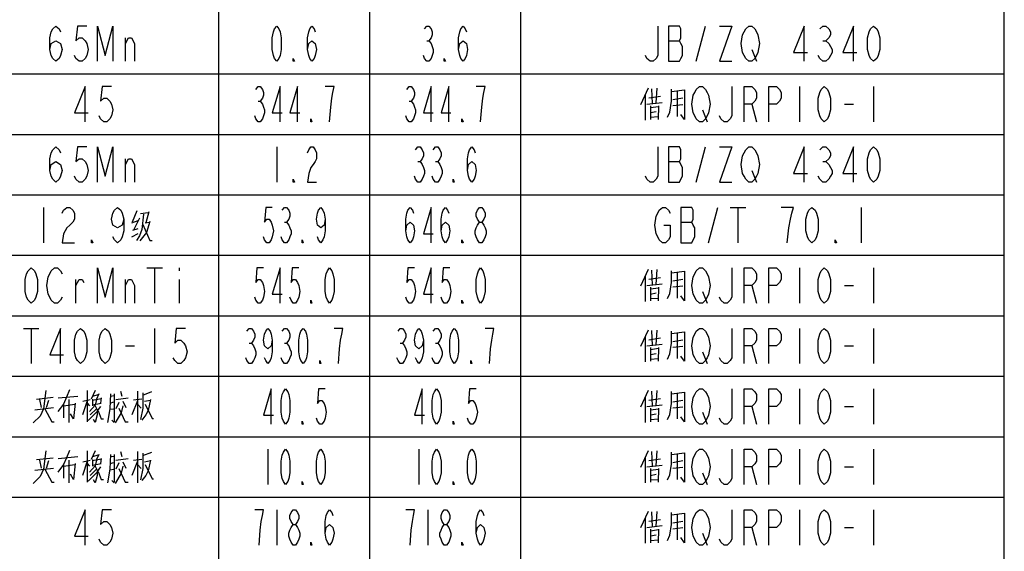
# Model space of a CAD drawing. Header units: millimetres. Extents: x 0 to 5902, y 0 to 4136.
# Tile 24 of 59: x 5405 to 5894, y 1353 to 1617. Entities that reach past the tile are written whole.
import ezdxf

# ---------------------------------------------------------------- set-up
doc = ezdxf.new("R2010")
doc.units = ezdxf.units.MM
doc.header["$LTSCALE"] = 81.675
doc.layers.get('0').update_dxf_attribs({"linetype": 'CONTINUOUS'})
doc.layers.add('010008340000_DXF_TABLE', color=7, linetype='CONTINUOUS')

# ---------------------------------------------------------------- blocks, each defined once
blk = doc.blocks.new('TABLE_BL0', base_point=(5418.04, 2054.83))
at = {"layer": '010008340000_DXF_TABLE', "color": 2, "linetype": 'Continuous'}
for p, q in [((5504.17, 330.25), (5504.17, 3780.25)), ((5579.17, 360.25), (5579.17, 3780.25)), ((5654.17, 330.25), (5654.17, 3780.25)), ((5894.17, 330.25), (5894.17, 3780.25)), ((4934.17, 1590.25), (5894.17, 1590.25)), ((4934.17, 1560.25), (5894.17, 1560.25)), ((4934.17, 1530.25), (5894.17, 1530.25)), ((4934.17, 1500.25), (5894.17, 1500.25)), ((4934.17, 1470.25), (5894.17, 1470.25)), ((4934.17, 1440.25), (5894.17, 1440.25)), ((4934.17, 1410.25), (5894.17, 1410.25)), ((4934.17, 1380.25), (5894.17, 1380.25))]:
    blk.add_line(p, q, dxfattribs=at)
at = {"layer": '010008340000_DXF_TABLE', "color": 5, "linetype": 'Continuous'}
for p, q in [((5741.25, 1596.5), (5745.84, 1614)), ((5457.75, 1596.5), (5457.75, 1608.17)), ((5607.37, 1606.71), (5608.47, 1606.71)), ((5727.47, 1606.71), (5732.83, 1606.71)), ((5804.03, 1606.71), (5805.56, 1606.71)), ((5768.81, 1602.34), (5771.11, 1596.5)), ((5792.54, 1584), (5792.54, 1566.5)), ((5829.29, 1584), (5829.29, 1566.5)), ((5717.29, 1583.16), (5713.5, 1574.97)), ((5715.84, 1579.77), (5715.84, 1567.35)), ((5717.59, 1578.36), (5723.42, 1579.21)), ((5719.04, 1582.88), (5719.34, 1575.54)), ((5721.67, 1583.16), (5721.09, 1575.82)), ((5728.96, 1581.46), (5735.38, 1582.31)), ((5731.88, 1569.04), (5731.88, 1581.46)), ((5523.62, 1576.71), (5524.72, 1576.71)), ((5598.62, 1576.71), (5599.72, 1576.71)), ((5716.71, 1575.25), (5724.29, 1576.1)), ((5718.46, 1574.41), (5718.46, 1567.63)), ((5722.54, 1574.41), (5722.25, 1567.63)), ((5729.54, 1577.51), (5734.5, 1578.36)), ((5734.5, 1574.97), (5729.54, 1574.41)), ((5768.81, 1575.25), (5771.11, 1566.5)), ((5814.75, 1575.25), (5819.34, 1575.25)), ((5718.46, 1573.56), (5722.54, 1574.13)), ((5718.46, 1571.02), (5721.38, 1571.58)), ((5744.31, 1572.34), (5746.61, 1566.5)), ((5718.46, 1568.76), (5722.25, 1569.04)), ((5532.92, 1554), (5532.92, 1536.5)), ((5741.25, 1536.5), (5745.84, 1554)), ((5457.75, 1536.5), (5457.75, 1548.17)), ((5603, 1546.71), (5604.09, 1546.71)), ((5611.75, 1546.71), (5612.84, 1546.71)), ((5727.47, 1546.71), (5732.83, 1546.71)), ((5804.03, 1546.71), (5805.56, 1546.71)), ((5768.81, 1542.34), (5771.11, 1536.5)), ((5417.17, 1524), (5417.17, 1506.5)), ((5463.54, 1522.31), (5461.21, 1516.67)), ((5465.29, 1520.9), (5469.09, 1521.46)), ((5469.38, 1521.75), (5467.92, 1516.38)), ((5747.37, 1506.5), (5751.97, 1524)), ((5758.09, 1524), (5765.75, 1524)), ((5761.92, 1524), (5761.92, 1506.5)), ((5823.17, 1524), (5823.17, 1506.5)), ((5460.92, 1516.38), (5464.13, 1517.51)), ((5464.71, 1518.64), (5461.79, 1512.71)), ((5467.63, 1516.38), (5469.67, 1516.67)), ((5536.75, 1516.71), (5537.84, 1516.71)), ((5733.59, 1516.71), (5738.95, 1516.71)), ((5460.92, 1509.33), (5464.13, 1511.02)), ((5461.5, 1512.71), (5464.13, 1513.56)), ((5468.47, 1494), (5476.12, 1494)), ((5472.29, 1494), (5472.29, 1476.5)), ((5484.54, 1494), (5484.54, 1492.55)), ((5717.29, 1493.16), (5713.5, 1484.97)), ((5719.04, 1492.88), (5719.34, 1485.54)), ((5721.67, 1493.16), (5721.09, 1485.82)), ((5728.96, 1491.46), (5735.38, 1492.31)), ((5731.88, 1479.04), (5731.88, 1491.46)), ((5792.54, 1494), (5792.54, 1476.5)), ((5829.29, 1494), (5829.29, 1476.5)), ((5433.25, 1476.5), (5433.25, 1488.17)), ((5457.75, 1476.5), (5457.75, 1488.17)), ((5484.54, 1488.17), (5484.54, 1476.5)), ((5715.84, 1489.77), (5715.84, 1477.35)), ((5717.59, 1488.36), (5723.42, 1489.21)), ((5729.54, 1487.51), (5734.5, 1488.36)), ((5716.71, 1485.25), (5724.29, 1486.1)), ((5718.46, 1484.41), (5718.46, 1477.63)), ((5718.46, 1483.56), (5722.54, 1484.13)), ((5718.46, 1481.02), (5721.38, 1481.58)), ((5722.54, 1484.41), (5722.25, 1477.63)), ((5734.5, 1484.97), (5729.54, 1484.41)), ((5744.31, 1482.34), (5746.61, 1476.5)), ((5768.81, 1485.25), (5771.11, 1476.5)), ((5814.75, 1485.25), (5819.34, 1485.25)), ((5718.46, 1478.76), (5722.25, 1479.04)), ((5407.22, 1464), (5414.87, 1464)), ((5411.04, 1464), (5411.04, 1446.5)), ((5472.29, 1464), (5472.29, 1446.5)), ((5717.29, 1463.16), (5713.5, 1454.97)), ((5719.04, 1462.88), (5719.34, 1455.54)), ((5721.67, 1463.16), (5721.09, 1455.82)), ((5728.96, 1461.46), (5735.38, 1462.31)), ((5792.54, 1464), (5792.54, 1446.5)), ((5829.29, 1464), (5829.29, 1446.5)), ((5715.84, 1459.77), (5715.84, 1447.35)), ((5717.59, 1458.36), (5723.42, 1459.21)), ((5729.54, 1457.51), (5734.5, 1458.36)), ((5731.88, 1449.04), (5731.88, 1461.46)), ((5457.75, 1455.25), (5462.34, 1455.25)), ((5519.25, 1456.71), (5520.34, 1456.71)), ((5536.75, 1456.71), (5537.84, 1456.71)), ((5594.25, 1456.71), (5595.34, 1456.71)), ((5611.75, 1456.71), (5612.84, 1456.71)), ((5716.71, 1455.25), (5724.29, 1456.1)), ((5718.46, 1454.41), (5718.46, 1447.63)), ((5718.46, 1453.56), (5722.54, 1454.13)), ((5722.54, 1454.41), (5722.25, 1447.63)), ((5734.5, 1454.97), (5729.54, 1454.41)), ((5744.31, 1452.34), (5746.61, 1446.5)), ((5768.81, 1455.25), (5771.11, 1446.5)), ((5814.75, 1455.25), (5819.34, 1455.25)), ((5718.46, 1451.02), (5721.38, 1451.59)), ((5718.46, 1448.76), (5722.25, 1449.04)), ((5438.75, 1433.16), (5438.75, 1417.63)), ((5442.84, 1433.16), (5440.79, 1428.92)), ((5455.38, 1432.88), (5455.96, 1430.33)), ((5463.84, 1432.88), (5463.84, 1417.35)), ((5466.46, 1430.9), (5470.84, 1432.59)), ((5717.29, 1433.16), (5713.5, 1424.97)), ((5719.04, 1432.88), (5719.34, 1425.54)), ((5721.67, 1433.16), (5721.09, 1425.82)), ((5792.54, 1434), (5792.54, 1416.5)), ((5829.29, 1434), (5829.29, 1416.5)), ((5413.67, 1428.92), (5421.84, 1429.77)), ((5415.13, 1428.64), (5416, 1424.69)), ((5418.63, 1424.69), (5419.79, 1428.36)), ((5424.46, 1429.49), (5434.09, 1430.33)), ((5429.71, 1428.64), (5429.71, 1417.35)), ((5438.75, 1428.08), (5436.42, 1421.02)), ((5436.71, 1427.79), (5440.21, 1428.64)), ((5441.38, 1428.36), (5445.75, 1429.21)), ((5441.38, 1428.92), (5441.38, 1425.54)), ((5441.67, 1430.33), (5444.29, 1431.18)), ((5444.59, 1431.46), (5443.42, 1428.92)), ((5445.75, 1429.49), (5445.46, 1426.95)), ((5450.42, 1431.46), (5450.13, 1424.13)), ((5450.42, 1430.33), (5452.17, 1430.62)), ((5450.42, 1426.95), (5451.88, 1427.51)), ((5452.17, 1431.46), (5452.17, 1417.63)), ((5453.04, 1428.64), (5459.17, 1429.49)), ((5456.54, 1427.79), (5458, 1424.69)), ((5463.84, 1428.08), (5460.92, 1421.02)), ((5465.88, 1428.92), (5461.79, 1428.36)), ((5467.34, 1427.79), (5470.25, 1428.36)), ((5715.84, 1429.77), (5715.84, 1417.35)), ((5717.59, 1428.36), (5723.42, 1429.21)), ((5728.96, 1431.46), (5735.38, 1432.31)), ((5729.54, 1427.51), (5734.5, 1428.36)), ((5731.88, 1419.04), (5731.88, 1431.46)), ((5412.79, 1423.56), (5422.13, 1424.69)), ((5427.09, 1426.67), (5427.09, 1419.61)), ((5427.09, 1425.54), (5432.63, 1426.38)), ((5438.75, 1426.95), (5439.92, 1425.54)), ((5443.71, 1422.71), (5439.34, 1418.2)), ((5443.42, 1424.13), (5440.21, 1421.02)), ((5441.38, 1426.1), (5445.75, 1426.95)), ((5445.46, 1425.25), (5443.71, 1423)), ((5450.13, 1424.13), (5448.96, 1417.35)), ((5450.13, 1423.84), (5451.88, 1424.13)), ((5454.5, 1427.23), (5453.04, 1424.13)), ((5463.84, 1426.38), (5465.59, 1424.41)), ((5716.71, 1425.25), (5724.29, 1426.1)), ((5718.46, 1424.41), (5718.46, 1417.63)), ((5718.46, 1423.56), (5722.54, 1424.13)), ((5722.54, 1424.41), (5722.25, 1417.63)), ((5734.5, 1424.97), (5729.54, 1424.41)), ((5768.81, 1425.25), (5771.11, 1416.5)), ((5814.75, 1425.25), (5819.34, 1425.25)), ((5442.84, 1417.35), (5441.96, 1418.76)), ((5452.17, 1417.35), (5451, 1418.48)), ((5718.46, 1421.02), (5721.38, 1421.59)), ((5718.46, 1418.76), (5722.25, 1419.04)), ((5744.31, 1422.34), (5746.61, 1416.5)), ((5438.75, 1403.16), (5438.75, 1387.63)), ((5442.84, 1403.16), (5440.79, 1398.92)), ((5528.54, 1404), (5528.54, 1386.5)), ((5603.54, 1404), (5603.54, 1386.5)), ((5717.29, 1403.16), (5713.5, 1394.97)), ((5721.67, 1403.16), (5721.09, 1395.82)), ((5792.54, 1404), (5792.54, 1386.5)), ((5829.29, 1404), (5829.29, 1386.5)), ((5413.67, 1398.92), (5421.84, 1399.77)), ((5415.13, 1398.64), (5416, 1394.69)), ((5418.63, 1394.69), (5419.79, 1398.36)), ((5424.46, 1399.49), (5434.09, 1400.33)), ((5429.71, 1398.64), (5429.71, 1387.35)), ((5436.71, 1397.79), (5440.21, 1398.64)), ((5441.38, 1398.36), (5445.75, 1399.21)), ((5441.38, 1398.92), (5441.38, 1395.54)), ((5441.67, 1400.33), (5444.29, 1401.18)), ((5444.59, 1401.46), (5443.42, 1398.92)), ((5445.75, 1399.49), (5445.46, 1396.95)), ((5450.42, 1401.46), (5450.13, 1394.13)), ((5450.42, 1400.33), (5452.17, 1400.62)), ((5452.17, 1401.46), (5452.17, 1387.63)), ((5453.04, 1398.64), (5459.17, 1399.49)), ((5455.38, 1402.88), (5455.96, 1400.33)), ((5465.88, 1398.92), (5461.79, 1398.36)), ((5463.84, 1402.88), (5463.84, 1387.35)), ((5466.46, 1400.9), (5470.84, 1402.59)), ((5467.34, 1397.79), (5470.25, 1398.36)), ((5715.84, 1399.77), (5715.84, 1387.35)), ((5717.59, 1398.36), (5723.42, 1399.21)), ((5719.04, 1402.88), (5719.34, 1395.54)), ((5728.96, 1401.46), (5735.38, 1402.31)), ((5729.54, 1397.51), (5734.5, 1398.36)), ((5731.88, 1389.04), (5731.88, 1401.46)), ((5412.79, 1393.56), (5422.13, 1394.69)), ((5427.09, 1396.67), (5427.09, 1389.61)), ((5427.09, 1395.54), (5432.63, 1396.38)), ((5438.75, 1398.08), (5436.42, 1391.02)), ((5438.75, 1396.95), (5439.92, 1395.54)), ((5443.42, 1394.13), (5440.21, 1391.02)), ((5441.38, 1396.1), (5445.75, 1396.95)), ((5445.46, 1395.25), (5443.71, 1393)), ((5450.13, 1394.13), (5448.96, 1387.35)), ((5450.13, 1393.84), (5451.88, 1394.13)), ((5450.42, 1396.95), (5451.88, 1397.51)), ((5454.5, 1397.23), (5453.04, 1394.13)), ((5456.54, 1397.79), (5458, 1394.69)), ((5463.84, 1398.08), (5460.92, 1391.02)), ((5463.84, 1396.38), (5465.59, 1394.41)), ((5716.71, 1395.25), (5724.29, 1396.1)), ((5718.46, 1394.41), (5718.46, 1387.63)), ((5718.46, 1393.56), (5722.54, 1394.13)), ((5722.54, 1394.41), (5722.25, 1387.63)), ((5734.5, 1394.97), (5729.54, 1394.41)), ((5768.81, 1395.25), (5771.11, 1386.5)), ((5814.75, 1395.25), (5819.34, 1395.25)), ((5443.71, 1392.71), (5439.34, 1388.2)), ((5442.84, 1387.35), (5441.96, 1388.76)), ((5452.17, 1387.35), (5451, 1388.48)), ((5718.46, 1391.02), (5721.38, 1391.58)), ((5718.46, 1388.76), (5722.25, 1389.04)), ((5744.31, 1392.34), (5746.61, 1386.5)), ((5532.92, 1374), (5532.92, 1356.5)), ((5607.92, 1374), (5607.92, 1356.5)), ((5792.54, 1374), (5792.54, 1356.5)), ((5829.29, 1374), (5829.29, 1356.5)), ((5717.29, 1373.16), (5713.5, 1364.97)), ((5715.84, 1369.77), (5715.84, 1357.35)), ((5717.59, 1368.36), (5723.42, 1369.21)), ((5719.04, 1372.88), (5719.34, 1365.54)), ((5721.67, 1373.16), (5721.09, 1365.82)), ((5728.96, 1371.46), (5735.38, 1372.31)), ((5731.88, 1359.04), (5731.88, 1371.46)), ((5716.71, 1365.25), (5724.29, 1366.1)), ((5718.46, 1364.41), (5718.46, 1357.63)), ((5718.46, 1363.56), (5722.54, 1364.13)), ((5722.54, 1364.41), (5722.25, 1357.63)), ((5729.54, 1367.51), (5734.5, 1368.36)), ((5734.5, 1364.97), (5729.54, 1364.41)), ((5768.81, 1365.25), (5771.11, 1356.5)), ((5814.75, 1365.25), (5819.34, 1365.25)), ((5718.46, 1361.02), (5721.38, 1361.58)), ((5744.31, 1362.34), (5746.61, 1356.5)), ((5718.46, 1358.76), (5722.25, 1359.04))]:
    blk.add_line(p, q, dxfattribs=at)
for points in [[(5420.23, 1602.34), (5421, 1605.25), (5423.29, 1606.71), (5425.59, 1605.25), (5426.36, 1602.34), (5425.59, 1599.42), (5424.83, 1597.96), (5423.29, 1596.5), (5421.76, 1597.96), (5421, 1599.42), (5420.23, 1602.34), (5420.23, 1608.17), (5421, 1611.09), (5421.76, 1612.55), (5423.29, 1614), (5424.83, 1612.55), (5425.59, 1611.09)], [(5438.61, 1614), (5434.01, 1614), (5433.25, 1606.71), (5434.78, 1608.17), (5436.31, 1608.17), (5437.84, 1606.71), (5438.61, 1605.25), (5439.37, 1602.34), (5438.61, 1599.42), (5437.84, 1597.96), (5436.31, 1596.5), (5434.78, 1596.5), (5433.25, 1597.96), (5432.48, 1599.42)], [(5443.97, 1596.5), (5443.97, 1614), (5447.79, 1599.42), (5451.62, 1614), (5451.62, 1596.5)], [(5532.92, 1596.5), (5531.83, 1597.96), (5531.28, 1599.42), (5530.73, 1602.34), (5530.73, 1608.17), (5531.28, 1611.09), (5531.83, 1612.55), (5532.92, 1614), (5534.01, 1612.55), (5534.56, 1611.09), (5535.11, 1608.17), (5535.11, 1602.34), (5534.56, 1599.42), (5534.01, 1597.96), (5532.92, 1596.5)], [(5548.23, 1602.34), (5548.78, 1605.25), (5550.42, 1606.71), (5552.06, 1605.25), (5552.61, 1602.34), (5552.06, 1599.42), (5551.51, 1597.96), (5550.42, 1596.5), (5549.32, 1597.96), (5548.78, 1599.42), (5548.23, 1602.34), (5548.23, 1608.17), (5548.78, 1611.09), (5549.32, 1612.55), (5550.42, 1614), (5551.51, 1612.55), (5552.06, 1611.09)], [(5606.28, 1612.55), (5607.37, 1614), (5608.47, 1614), (5609.56, 1612.55), (5610.11, 1611.09), (5610.11, 1609.63), (5609.56, 1608.17), (5608.47, 1606.71), (5609.56, 1605.25), (5610.11, 1603.8), (5610.65, 1602.34), (5610.65, 1600.88), (5610.11, 1599.42), (5609.56, 1597.96), (5608.47, 1596.5), (5607.37, 1596.5), (5606.28, 1597.96), (5605.73, 1599.42)], [(5623.23, 1602.34), (5623.78, 1605.25), (5625.42, 1606.71), (5627.06, 1605.25), (5627.61, 1602.34), (5627.06, 1599.42), (5626.51, 1597.96), (5625.42, 1596.5), (5624.33, 1597.96), (5623.78, 1599.42), (5623.23, 1602.34), (5623.23, 1608.17), (5623.78, 1611.09), (5624.33, 1612.55), (5625.42, 1614), (5626.51, 1612.55), (5627.06, 1611.09)], [(5722.11, 1614), (5722.11, 1599.42), (5721.34, 1597.96), (5719.81, 1596.5), (5718.28, 1596.5), (5716.75, 1597.96), (5715.98, 1599.42)], [(5727.47, 1614), (5727.47, 1596.5), (5732.83, 1596.5), (5733.59, 1597.96), (5734.36, 1599.42), (5734.36, 1603.8), (5733.59, 1605.25), (5732.83, 1606.71), (5733.59, 1608.17), (5733.59, 1612.55), (5732.83, 1614), (5727.47, 1614)], [(5752.73, 1614), (5758.86, 1614), (5752.73, 1596.5), (5758.86, 1596.5)], [(5771.11, 1599.42), (5770.34, 1597.96), (5768.81, 1596.5), (5767.28, 1596.5), (5765.75, 1597.96), (5764.98, 1599.42), (5764.22, 1600.88), (5763.45, 1605.25), (5764.22, 1609.63), (5764.98, 1611.09), (5765.75, 1612.55), (5767.28, 1614), (5768.81, 1614), (5770.34, 1612.55), (5771.11, 1611.09), (5771.87, 1609.63), (5772.64, 1605.25), (5771.87, 1600.88), (5771.11, 1599.42)], [(5794.84, 1596.5), (5794.84, 1614), (5789.48, 1600.88), (5796.37, 1600.88)], [(5802.5, 1612.55), (5804.03, 1614), (5805.56, 1614), (5807.09, 1612.55), (5807.86, 1611.09), (5807.86, 1609.63), (5807.09, 1608.17), (5805.56, 1606.71), (5807.09, 1605.25), (5807.86, 1603.8), (5808.62, 1602.34), (5808.62, 1600.88), (5807.86, 1599.42), (5807.09, 1597.96), (5805.56, 1596.5), (5804.03, 1596.5), (5802.5, 1597.96), (5801.73, 1599.42)], [(5819.34, 1596.5), (5819.34, 1614), (5813.98, 1600.88), (5820.87, 1600.88)], [(5829.29, 1596.5), (5827.76, 1597.96), (5827, 1599.42), (5826.23, 1602.34), (5826.23, 1608.17), (5827, 1611.09), (5827.76, 1612.55), (5829.29, 1614), (5830.83, 1612.55), (5831.59, 1611.09), (5832.36, 1608.17), (5832.36, 1602.34), (5831.59, 1599.42), (5830.83, 1597.96), (5829.29, 1596.5)], [(5457.75, 1605.25), (5459.28, 1608.17), (5460.81, 1608.17), (5462.34, 1605.25), (5462.34, 1596.5)], [(5541.67, 1596.5), (5541.12, 1596.5), (5541.12, 1597.96), (5541.67, 1596.5)], [(5616.67, 1596.5), (5616.12, 1596.5), (5616.12, 1597.96), (5616.67, 1596.5)], [(5437.84, 1566.5), (5437.84, 1584), (5432.48, 1570.88), (5439.37, 1570.88)], [(5450.86, 1584), (5446.26, 1584), (5445.5, 1576.71), (5447.03, 1578.17), (5448.56, 1578.17), (5450.09, 1576.71), (5450.86, 1575.25), (5451.62, 1572.34), (5450.86, 1569.42), (5450.09, 1567.96), (5448.56, 1566.5), (5447.03, 1566.5), (5445.5, 1567.96), (5444.73, 1569.42)], [(5522.53, 1582.55), (5523.62, 1584), (5524.72, 1584), (5525.81, 1582.55), (5526.36, 1581.09), (5526.36, 1579.63), (5525.81, 1578.17), (5524.72, 1576.71), (5525.81, 1575.25), (5526.36, 1573.8), (5526.9, 1572.34), (5526.9, 1570.88), (5526.36, 1569.42), (5525.81, 1567.96), (5524.72, 1566.5), (5523.62, 1566.5), (5522.53, 1567.96), (5521.98, 1569.42)], [(5534.56, 1566.5), (5534.56, 1584), (5530.73, 1570.88), (5535.65, 1570.88)], [(5543.31, 1566.5), (5543.31, 1584), (5539.48, 1570.88), (5544.4, 1570.88)], [(5559.17, 1566.5), (5559.72, 1573.8), (5560.26, 1578.17), (5560.81, 1581.09), (5561.36, 1584), (5556.98, 1584)], [(5597.53, 1582.55), (5598.62, 1584), (5599.72, 1584), (5600.81, 1582.55), (5601.36, 1581.09), (5601.36, 1579.63), (5600.81, 1578.17), (5599.72, 1576.71), (5600.81, 1575.25), (5601.36, 1573.8), (5601.9, 1572.34), (5601.9, 1570.88), (5601.36, 1569.42), (5600.81, 1567.96), (5599.72, 1566.5), (5598.62, 1566.5), (5597.53, 1567.96), (5596.98, 1569.42)], [(5609.56, 1566.5), (5609.56, 1584), (5605.73, 1570.88), (5610.65, 1570.88)], [(5618.31, 1566.5), (5618.31, 1584), (5614.48, 1570.88), (5619.4, 1570.88)], [(5634.17, 1566.5), (5634.72, 1573.8), (5635.26, 1578.17), (5635.81, 1581.09), (5636.36, 1584), (5631.98, 1584)], [(5746.61, 1569.42), (5745.84, 1567.96), (5744.31, 1566.5), (5742.78, 1566.5), (5741.25, 1567.96), (5740.48, 1569.42), (5739.72, 1570.88), (5738.95, 1575.25), (5739.72, 1579.63), (5740.48, 1581.09), (5741.25, 1582.55), (5742.78, 1584), (5744.31, 1584), (5745.84, 1582.55), (5746.61, 1581.09), (5747.37, 1579.63), (5748.14, 1575.25), (5747.37, 1570.88), (5746.61, 1569.42)], [(5758.86, 1584), (5758.86, 1569.42), (5758.09, 1567.96), (5756.56, 1566.5), (5755.03, 1566.5), (5753.5, 1567.96), (5752.73, 1569.42)], [(5764.98, 1566.5), (5764.98, 1584), (5768.81, 1584), (5770.34, 1582.55), (5771.11, 1581.09), (5771.11, 1578.17), (5770.34, 1576.71), (5768.81, 1575.25), (5764.98, 1575.25)], [(5777.23, 1566.5), (5777.23, 1584), (5781.06, 1584), (5782.59, 1582.55), (5783.36, 1581.09), (5783.36, 1578.17), (5782.59, 1576.71), (5781.06, 1575.25), (5777.23, 1575.25)], [(5804.79, 1566.5), (5803.26, 1567.96), (5802.5, 1569.42), (5801.73, 1572.34), (5801.73, 1578.17), (5802.5, 1581.09), (5803.26, 1582.55), (5804.79, 1584), (5806.33, 1582.55), (5807.09, 1581.09), (5807.86, 1578.17), (5807.86, 1572.34), (5807.09, 1569.42), (5806.33, 1567.96), (5804.79, 1566.5)], [(5726.92, 1568.76), (5728.09, 1571.3), (5728.96, 1576.67), (5728.96, 1582.59)], [(5735.38, 1582.31), (5735.38, 1567.63), (5733.63, 1570.17)], [(5550.42, 1566.5), (5549.87, 1566.5), (5549.87, 1567.96), (5550.42, 1566.5)], [(5625.42, 1566.5), (5624.87, 1566.5), (5624.87, 1567.96), (5625.42, 1566.5)], [(5420.23, 1542.34), (5421, 1545.25), (5423.29, 1546.71), (5425.59, 1545.25), (5426.36, 1542.34), (5425.59, 1539.42), (5424.83, 1537.96), (5423.29, 1536.5), (5421.76, 1537.96), (5421, 1539.42), (5420.23, 1542.34), (5420.23, 1548.17), (5421, 1551.09), (5421.76, 1552.55), (5423.29, 1554), (5424.83, 1552.55), (5425.59, 1551.09)], [(5438.61, 1554), (5434.01, 1554), (5433.25, 1546.71), (5434.78, 1548.17), (5436.31, 1548.17), (5437.84, 1546.71), (5438.61, 1545.25), (5439.37, 1542.34), (5438.61, 1539.42), (5437.84, 1537.96), (5436.31, 1536.5), (5434.78, 1536.5), (5433.25, 1537.96), (5432.48, 1539.42)], [(5443.97, 1536.5), (5443.97, 1554), (5447.79, 1539.42), (5451.62, 1554), (5451.62, 1536.5)], [(5548.23, 1551.09), (5548.78, 1552.55), (5549.87, 1554), (5550.97, 1554), (5552.06, 1552.55), (5552.61, 1551.09), (5552.61, 1548.17), (5552.06, 1546.71), (5550.97, 1545.25), (5549.87, 1543.8), (5548.78, 1540.88), (5548.23, 1536.5), (5552.61, 1536.5)], [(5601.9, 1552.55), (5603, 1554), (5604.09, 1554), (5605.18, 1552.55), (5605.73, 1551.09), (5605.73, 1549.63), (5605.18, 1548.17), (5604.09, 1546.71), (5605.18, 1545.25), (5605.73, 1543.8), (5606.28, 1542.34), (5606.28, 1540.88), (5605.73, 1539.42), (5605.18, 1537.96), (5604.09, 1536.5), (5603, 1536.5), (5601.9, 1537.96), (5601.36, 1539.42)], [(5610.65, 1552.55), (5611.75, 1554), (5612.84, 1554), (5613.93, 1552.55), (5614.48, 1551.09), (5614.48, 1549.63), (5613.93, 1548.17), (5612.84, 1546.71), (5613.93, 1545.25), (5614.48, 1543.8), (5615.03, 1542.34), (5615.03, 1540.88), (5614.48, 1539.42), (5613.93, 1537.96), (5612.84, 1536.5), (5611.75, 1536.5), (5610.65, 1537.96), (5610.11, 1539.42)], [(5627.61, 1542.34), (5628.15, 1545.25), (5629.79, 1546.71), (5631.43, 1545.25), (5631.98, 1542.34), (5631.43, 1539.42), (5630.89, 1537.96), (5629.79, 1536.5), (5628.7, 1537.96), (5628.15, 1539.42), (5627.61, 1542.34), (5627.61, 1548.17), (5628.15, 1551.09), (5628.7, 1552.55), (5629.79, 1554), (5630.89, 1552.55), (5631.43, 1551.09)], [(5722.11, 1554), (5722.11, 1539.42), (5721.34, 1537.96), (5719.81, 1536.5), (5718.28, 1536.5), (5716.75, 1537.96), (5715.98, 1539.42)], [(5727.47, 1554), (5727.47, 1536.5), (5732.83, 1536.5), (5733.59, 1537.96), (5734.36, 1539.42), (5734.36, 1543.8), (5733.59, 1545.25), (5732.83, 1546.71), (5733.59, 1548.17), (5733.59, 1552.55), (5732.83, 1554), (5727.47, 1554)], [(5752.73, 1554), (5758.86, 1554), (5752.73, 1536.5), (5758.86, 1536.5)], [(5771.11, 1539.42), (5770.34, 1537.96), (5768.81, 1536.5), (5767.28, 1536.5), (5765.75, 1537.96), (5764.98, 1539.42), (5764.22, 1540.88), (5763.45, 1545.25), (5764.22, 1549.63), (5764.98, 1551.09), (5765.75, 1552.55), (5767.28, 1554), (5768.81, 1554), (5770.34, 1552.55), (5771.11, 1551.09), (5771.87, 1549.63), (5772.64, 1545.25), (5771.87, 1540.88), (5771.11, 1539.42)], [(5794.84, 1536.5), (5794.84, 1554), (5789.48, 1540.88), (5796.37, 1540.88)], [(5802.5, 1552.55), (5804.03, 1554), (5805.56, 1554), (5807.09, 1552.55), (5807.86, 1551.09), (5807.86, 1549.63), (5807.09, 1548.17), (5805.56, 1546.71), (5807.09, 1545.25), (5807.86, 1543.8), (5808.62, 1542.34), (5808.62, 1540.88), (5807.86, 1539.42), (5807.09, 1537.96), (5805.56, 1536.5), (5804.03, 1536.5), (5802.5, 1537.96), (5801.73, 1539.42)], [(5819.34, 1536.5), (5819.34, 1554), (5813.98, 1540.88), (5820.87, 1540.88)], [(5829.29, 1536.5), (5827.76, 1537.96), (5827, 1539.42), (5826.23, 1542.34), (5826.23, 1548.17), (5827, 1551.09), (5827.76, 1552.55), (5829.29, 1554), (5830.83, 1552.55), (5831.59, 1551.09), (5832.36, 1548.17), (5832.36, 1542.34), (5831.59, 1539.42), (5830.83, 1537.96), (5829.29, 1536.5)], [(5457.75, 1545.25), (5459.28, 1548.17), (5460.81, 1548.17), (5462.34, 1545.25), (5462.34, 1536.5)], [(5541.67, 1536.5), (5541.12, 1536.5), (5541.12, 1537.96), (5541.67, 1536.5)], [(5621.04, 1536.5), (5620.5, 1536.5), (5620.5, 1537.96), (5621.04, 1536.5)], [(5426.36, 1521.09), (5427.12, 1522.55), (5428.65, 1524), (5430.18, 1524), (5431.72, 1522.55), (5432.48, 1521.09), (5432.48, 1518.17), (5431.72, 1516.71), (5430.18, 1515.25), (5428.65, 1513.8), (5427.12, 1510.88), (5426.36, 1506.5), (5432.48, 1506.5)], [(5456.98, 1518.17), (5456.22, 1515.25), (5453.92, 1513.8), (5451.62, 1515.25), (5450.86, 1518.17), (5451.62, 1521.09), (5452.39, 1522.55), (5453.92, 1524), (5455.45, 1522.55), (5456.22, 1521.09), (5456.98, 1518.17), (5456.98, 1512.34), (5456.22, 1509.42), (5455.45, 1507.96), (5453.92, 1506.5), (5452.39, 1507.96), (5451.62, 1509.42)], [(5466.75, 1520.62), (5465.88, 1513), (5464.71, 1509.89), (5463.25, 1507.63)], [(5530.73, 1524), (5527.45, 1524), (5526.9, 1516.71), (5528, 1518.17), (5529.09, 1518.17), (5530.18, 1516.71), (5530.73, 1515.25), (5531.28, 1512.34), (5530.73, 1509.42), (5530.18, 1507.96), (5529.09, 1506.5), (5528, 1506.5), (5526.9, 1507.96), (5526.36, 1509.42)], [(5535.65, 1522.55), (5536.75, 1524), (5537.84, 1524), (5538.93, 1522.55), (5539.48, 1521.09), (5539.48, 1519.63), (5538.93, 1518.17), (5537.84, 1516.71), (5538.93, 1515.25), (5539.48, 1513.8), (5540.03, 1512.34), (5540.03, 1510.88), (5539.48, 1509.42), (5538.93, 1507.96), (5537.84, 1506.5), (5536.75, 1506.5), (5535.65, 1507.96), (5535.11, 1509.42)], [(5556.98, 1518.17), (5556.43, 1515.25), (5554.79, 1513.8), (5553.15, 1515.25), (5552.61, 1518.17), (5553.15, 1521.09), (5553.7, 1522.55), (5554.79, 1524), (5555.89, 1522.55), (5556.43, 1521.09), (5556.98, 1518.17), (5556.98, 1512.34), (5556.43, 1509.42), (5555.89, 1507.96), (5554.79, 1506.5), (5553.7, 1507.96), (5553.15, 1509.42)], [(5596.98, 1512.34), (5597.53, 1515.25), (5599.17, 1516.71), (5600.81, 1515.25), (5601.36, 1512.34), (5600.81, 1509.42), (5600.26, 1507.96), (5599.17, 1506.5), (5598.08, 1507.96), (5597.53, 1509.42), (5596.98, 1512.34), (5596.98, 1518.17), (5597.53, 1521.09), (5598.08, 1522.55), (5599.17, 1524), (5600.26, 1522.55), (5600.81, 1521.09)], [(5609.56, 1506.5), (5609.56, 1524), (5605.73, 1510.88), (5610.65, 1510.88)], [(5614.48, 1512.34), (5615.03, 1515.25), (5616.67, 1516.71), (5618.31, 1515.25), (5618.86, 1512.34), (5618.31, 1509.42), (5617.76, 1507.96), (5616.67, 1506.5), (5615.57, 1507.96), (5615.03, 1509.42), (5614.48, 1512.34), (5614.48, 1518.17), (5615.03, 1521.09), (5615.57, 1522.55), (5616.67, 1524), (5617.76, 1522.55), (5618.31, 1521.09)], [(5633.62, 1516.71), (5632.53, 1518.17), (5631.98, 1519.63), (5631.98, 1521.09), (5632.53, 1522.55), (5633.62, 1524), (5634.72, 1524), (5635.81, 1522.55), (5636.36, 1521.09), (5636.36, 1519.63), (5635.81, 1518.17), (5634.72, 1516.71)], [(5725.17, 1515.25), (5728.23, 1515.25), (5728.23, 1509.42), (5727.47, 1507.96), (5725.93, 1506.5), (5724.4, 1506.5), (5722.87, 1507.96), (5722.11, 1509.42), (5721.34, 1510.88), (5720.58, 1515.25), (5721.34, 1519.63), (5722.11, 1521.09), (5722.87, 1522.55), (5724.4, 1524), (5725.93, 1524), (5727.47, 1522.55), (5728.23, 1521.09)], [(5733.59, 1524), (5733.59, 1506.5), (5738.95, 1506.5), (5739.72, 1507.96), (5740.48, 1509.42), (5740.48, 1513.8), (5739.72, 1515.25), (5738.95, 1516.71), (5739.72, 1518.17), (5739.72, 1522.55), (5738.95, 1524), (5733.59, 1524)], [(5786.42, 1506.5), (5787.18, 1513.8), (5787.95, 1518.17), (5788.72, 1521.09), (5789.48, 1524), (5783.36, 1524)], [(5798.67, 1506.5), (5797.14, 1507.96), (5796.37, 1509.42), (5795.61, 1512.34), (5795.61, 1518.17), (5796.37, 1521.09), (5797.14, 1522.55), (5798.67, 1524), (5800.2, 1522.55), (5800.97, 1521.09), (5801.73, 1518.17), (5801.73, 1512.34), (5800.97, 1509.42), (5800.2, 1507.96), (5798.67, 1506.5)], [(5469.96, 1516.95), (5468.21, 1511.58), (5465, 1507.35)], [(5466.46, 1515.54), (5469.96, 1507.63), (5471.13, 1507.63)], [(5633.62, 1506.5), (5632.53, 1507.96), (5631.98, 1509.42), (5631.43, 1510.88), (5631.43, 1512.34), (5631.98, 1513.8), (5632.53, 1515.25), (5633.62, 1516.71), (5634.72, 1516.71), (5635.81, 1515.25), (5636.36, 1513.8), (5636.9, 1512.34), (5636.9, 1510.88), (5636.36, 1509.42), (5635.81, 1507.96), (5634.72, 1506.5), (5633.62, 1506.5)], [(5441.67, 1506.5), (5440.9, 1506.5), (5440.9, 1507.96), (5441.67, 1506.5)], [(5546.04, 1506.5), (5545.5, 1506.5), (5545.5, 1507.96), (5546.04, 1506.5)], [(5625.42, 1506.5), (5624.87, 1506.5), (5624.87, 1507.96), (5625.42, 1506.5)], [(5810.92, 1506.5), (5810.15, 1506.5), (5810.15, 1507.96), (5810.92, 1506.5)], [(5411.04, 1476.5), (5409.51, 1477.96), (5408.75, 1479.42), (5407.98, 1482.34), (5407.98, 1488.17), (5408.75, 1491.09), (5409.51, 1492.55), (5411.04, 1494), (5412.58, 1492.55), (5413.34, 1491.09), (5414.11, 1488.17), (5414.11, 1482.34), (5413.34, 1479.42), (5412.58, 1477.96), (5411.04, 1476.5)], [(5426.36, 1479.42), (5425.59, 1477.96), (5424.06, 1476.5), (5422.53, 1476.5), (5421, 1477.96), (5420.23, 1479.42), (5419.47, 1480.88), (5418.7, 1485.25), (5419.47, 1489.63), (5420.23, 1491.09), (5421, 1492.55), (5422.53, 1494), (5424.06, 1494), (5425.59, 1492.55), (5426.36, 1491.09)], [(5443.97, 1476.5), (5443.97, 1494), (5447.79, 1479.42), (5451.62, 1494), (5451.62, 1476.5)], [(5526.36, 1494), (5523.08, 1494), (5522.53, 1486.71), (5523.62, 1488.17), (5524.72, 1488.17), (5525.81, 1486.71), (5526.36, 1485.25), (5526.9, 1482.34), (5526.36, 1479.42), (5525.81, 1477.96), (5524.72, 1476.5), (5523.62, 1476.5), (5522.53, 1477.96), (5521.98, 1479.42)], [(5534.56, 1476.5), (5534.56, 1494), (5530.73, 1480.88), (5535.65, 1480.88)], [(5543.86, 1494), (5540.58, 1494), (5540.03, 1486.71), (5541.12, 1488.17), (5542.22, 1488.17), (5543.31, 1486.71), (5543.86, 1485.25), (5544.4, 1482.34), (5543.86, 1479.42), (5543.31, 1477.96), (5542.22, 1476.5), (5541.12, 1476.5), (5540.03, 1477.96), (5539.48, 1479.42)], [(5559.17, 1476.5), (5558.08, 1477.96), (5557.53, 1479.42), (5556.98, 1482.34), (5556.98, 1488.17), (5557.53, 1491.09), (5558.08, 1492.55), (5559.17, 1494), (5560.26, 1492.55), (5560.81, 1491.09), (5561.36, 1488.17), (5561.36, 1482.34), (5560.81, 1479.42), (5560.26, 1477.96), (5559.17, 1476.5)], [(5601.36, 1494), (5598.08, 1494), (5597.53, 1486.71), (5598.62, 1488.17), (5599.72, 1488.17), (5600.81, 1486.71), (5601.36, 1485.25), (5601.9, 1482.34), (5601.36, 1479.42), (5600.81, 1477.96), (5599.72, 1476.5), (5598.62, 1476.5), (5597.53, 1477.96), (5596.98, 1479.42)], [(5609.56, 1476.5), (5609.56, 1494), (5605.73, 1480.88), (5610.65, 1480.88)], [(5618.86, 1494), (5615.57, 1494), (5615.03, 1486.71), (5616.12, 1488.17), (5617.22, 1488.17), (5618.31, 1486.71), (5618.86, 1485.25), (5619.4, 1482.34), (5618.86, 1479.42), (5618.31, 1477.96), (5617.22, 1476.5), (5616.12, 1476.5), (5615.03, 1477.96), (5614.48, 1479.42)], [(5634.17, 1476.5), (5633.08, 1477.96), (5632.53, 1479.42), (5631.98, 1482.34), (5631.98, 1488.17), (5632.53, 1491.09), (5633.08, 1492.55), (5634.17, 1494), (5635.26, 1492.55), (5635.81, 1491.09), (5636.36, 1488.17), (5636.36, 1482.34), (5635.81, 1479.42), (5635.26, 1477.96), (5634.17, 1476.5)], [(5726.92, 1478.76), (5728.09, 1481.3), (5728.96, 1486.67), (5728.96, 1492.59)], [(5735.38, 1492.31), (5735.38, 1477.63), (5733.63, 1480.17)], [(5746.61, 1479.42), (5745.84, 1477.96), (5744.31, 1476.5), (5742.78, 1476.5), (5741.25, 1477.96), (5740.48, 1479.42), (5739.72, 1480.88), (5738.95, 1485.25), (5739.72, 1489.63), (5740.48, 1491.09), (5741.25, 1492.55), (5742.78, 1494), (5744.31, 1494), (5745.84, 1492.55), (5746.61, 1491.09), (5747.37, 1489.63), (5748.14, 1485.25), (5747.37, 1480.88), (5746.61, 1479.42)], [(5758.86, 1494), (5758.86, 1479.42), (5758.09, 1477.96), (5756.56, 1476.5), (5755.03, 1476.5), (5753.5, 1477.96), (5752.73, 1479.42)], [(5764.98, 1476.5), (5764.98, 1494), (5768.81, 1494), (5770.34, 1492.55), (5771.11, 1491.09), (5771.11, 1488.17), (5770.34, 1486.71), (5768.81, 1485.25), (5764.98, 1485.25)], [(5777.23, 1476.5), (5777.23, 1494), (5781.06, 1494), (5782.59, 1492.55), (5783.36, 1491.09), (5783.36, 1488.17), (5782.59, 1486.71), (5781.06, 1485.25), (5777.23, 1485.25)], [(5804.79, 1476.5), (5803.26, 1477.96), (5802.5, 1479.42), (5801.73, 1482.34), (5801.73, 1488.17), (5802.5, 1491.09), (5803.26, 1492.55), (5804.79, 1494), (5806.33, 1492.55), (5807.09, 1491.09), (5807.86, 1488.17), (5807.86, 1482.34), (5807.09, 1479.42), (5806.33, 1477.96), (5804.79, 1476.5)], [(5433.25, 1485.25), (5434.78, 1488.17), (5436.31, 1488.17), (5437.08, 1486.71)], [(5457.75, 1485.25), (5459.28, 1488.17), (5460.81, 1488.17), (5462.34, 1485.25), (5462.34, 1476.5)], [(5550.42, 1476.5), (5549.87, 1476.5), (5549.87, 1477.96), (5550.42, 1476.5)], [(5625.42, 1476.5), (5624.87, 1476.5), (5624.87, 1477.96), (5625.42, 1476.5)], [(5425.59, 1446.5), (5425.59, 1464), (5420.23, 1450.88), (5427.12, 1450.88)], [(5435.54, 1446.5), (5434.01, 1447.96), (5433.25, 1449.42), (5432.48, 1452.34), (5432.48, 1458.17), (5433.25, 1461.09), (5434.01, 1462.55), (5435.54, 1464), (5437.08, 1462.55), (5437.84, 1461.09), (5438.61, 1458.17), (5438.61, 1452.34), (5437.84, 1449.42), (5437.08, 1447.96), (5435.54, 1446.5)], [(5447.79, 1446.5), (5446.26, 1447.96), (5445.5, 1449.42), (5444.73, 1452.34), (5444.73, 1458.17), (5445.5, 1461.09), (5446.26, 1462.55), (5447.79, 1464), (5449.33, 1462.55), (5450.09, 1461.09), (5450.86, 1458.17), (5450.86, 1452.34), (5450.09, 1449.42), (5449.33, 1447.96), (5447.79, 1446.5)], [(5487.61, 1464), (5483.01, 1464), (5482.25, 1456.71), (5483.78, 1458.17), (5485.31, 1458.17), (5486.84, 1456.71), (5487.61, 1455.25), (5488.37, 1452.34), (5487.61, 1449.42), (5486.84, 1447.96), (5485.31, 1446.5), (5483.78, 1446.5), (5482.25, 1447.96), (5481.48, 1449.42)], [(5518.15, 1462.55), (5519.25, 1464), (5520.34, 1464), (5521.43, 1462.55), (5521.98, 1461.09), (5521.98, 1459.63), (5521.43, 1458.17), (5520.34, 1456.71), (5521.43, 1455.25), (5521.98, 1453.8), (5522.53, 1452.34), (5522.53, 1450.88), (5521.98, 1449.42), (5521.43, 1447.96), (5520.34, 1446.5), (5519.25, 1446.5), (5518.15, 1447.96), (5517.61, 1449.42)], [(5530.73, 1458.17), (5530.18, 1455.25), (5528.54, 1453.8), (5526.9, 1455.25), (5526.36, 1458.17), (5526.9, 1461.09), (5527.45, 1462.55), (5528.54, 1464), (5529.64, 1462.55), (5530.18, 1461.09), (5530.73, 1458.17), (5530.73, 1452.34), (5530.18, 1449.42), (5529.64, 1447.96), (5528.54, 1446.5), (5527.45, 1447.96), (5526.9, 1449.42)], [(5535.65, 1462.55), (5536.75, 1464), (5537.84, 1464), (5538.93, 1462.55), (5539.48, 1461.09), (5539.48, 1459.63), (5538.93, 1458.17), (5537.84, 1456.71), (5538.93, 1455.25), (5539.48, 1453.8), (5540.03, 1452.34), (5540.03, 1450.88), (5539.48, 1449.42), (5538.93, 1447.96), (5537.84, 1446.5), (5536.75, 1446.5), (5535.65, 1447.96), (5535.11, 1449.42)], [(5546.04, 1446.5), (5544.95, 1447.96), (5544.4, 1449.42), (5543.86, 1452.34), (5543.86, 1458.17), (5544.4, 1461.09), (5544.95, 1462.55), (5546.04, 1464), (5547.14, 1462.55), (5547.68, 1461.09), (5548.23, 1458.17), (5548.23, 1452.34), (5547.68, 1449.42), (5547.14, 1447.96), (5546.04, 1446.5)], [(5563.54, 1446.5), (5564.09, 1453.8), (5564.64, 1458.17), (5565.18, 1461.09), (5565.73, 1464), (5561.36, 1464)], [(5593.15, 1462.55), (5594.25, 1464), (5595.34, 1464), (5596.43, 1462.55), (5596.98, 1461.09), (5596.98, 1459.63), (5596.43, 1458.17), (5595.34, 1456.71), (5596.43, 1455.25), (5596.98, 1453.8), (5597.53, 1452.34), (5597.53, 1450.88), (5596.98, 1449.42), (5596.43, 1447.96), (5595.34, 1446.5), (5594.25, 1446.5), (5593.15, 1447.96), (5592.61, 1449.42)], [(5605.73, 1458.17), (5605.18, 1455.25), (5603.54, 1453.8), (5601.9, 1455.25), (5601.36, 1458.17), (5601.9, 1461.09), (5602.45, 1462.55), (5603.54, 1464), (5604.64, 1462.55), (5605.18, 1461.09), (5605.73, 1458.17), (5605.73, 1452.34), (5605.18, 1449.42), (5604.64, 1447.96), (5603.54, 1446.5), (5602.45, 1447.96), (5601.9, 1449.42)], [(5610.65, 1462.55), (5611.75, 1464), (5612.84, 1464), (5613.93, 1462.55), (5614.48, 1461.09), (5614.48, 1459.63), (5613.93, 1458.17), (5612.84, 1456.71), (5613.93, 1455.25), (5614.48, 1453.8), (5615.03, 1452.34), (5615.03, 1450.88), (5614.48, 1449.42), (5613.93, 1447.96), (5612.84, 1446.5), (5611.75, 1446.5), (5610.65, 1447.96), (5610.11, 1449.42)], [(5621.04, 1446.5), (5619.95, 1447.96), (5619.4, 1449.42), (5618.86, 1452.34), (5618.86, 1458.17), (5619.4, 1461.09), (5619.95, 1462.55), (5621.04, 1464), (5622.14, 1462.55), (5622.68, 1461.09), (5623.23, 1458.17), (5623.23, 1452.34), (5622.68, 1449.42), (5622.14, 1447.96), (5621.04, 1446.5)], [(5638.54, 1446.5), (5639.09, 1453.8), (5639.64, 1458.17), (5640.18, 1461.09), (5640.73, 1464), (5636.36, 1464)], [(5726.92, 1448.76), (5728.09, 1451.3), (5728.96, 1456.67), (5728.96, 1462.59)], [(5735.38, 1462.31), (5735.38, 1447.63), (5733.63, 1450.17)], [(5746.61, 1449.42), (5745.84, 1447.96), (5744.31, 1446.5), (5742.78, 1446.5), (5741.25, 1447.96), (5740.48, 1449.42), (5739.72, 1450.88), (5738.95, 1455.25), (5739.72, 1459.63), (5740.48, 1461.09), (5741.25, 1462.55), (5742.78, 1464), (5744.31, 1464), (5745.84, 1462.55), (5746.61, 1461.09), (5747.37, 1459.63), (5748.14, 1455.25), (5747.37, 1450.88), (5746.61, 1449.42)], [(5758.86, 1464), (5758.86, 1449.42), (5758.09, 1447.96), (5756.56, 1446.5), (5755.03, 1446.5), (5753.5, 1447.96), (5752.73, 1449.42)], [(5764.98, 1446.5), (5764.98, 1464), (5768.81, 1464), (5770.34, 1462.55), (5771.11, 1461.09), (5771.11, 1458.17), (5770.34, 1456.71), (5768.81, 1455.25), (5764.98, 1455.25)], [(5777.23, 1446.5), (5777.23, 1464), (5781.06, 1464), (5782.59, 1462.55), (5783.36, 1461.09), (5783.36, 1458.17), (5782.59, 1456.71), (5781.06, 1455.25), (5777.23, 1455.25)], [(5804.79, 1446.5), (5803.26, 1447.96), (5802.5, 1449.42), (5801.73, 1452.34), (5801.73, 1458.17), (5802.5, 1461.09), (5803.26, 1462.55), (5804.79, 1464), (5806.33, 1462.55), (5807.09, 1461.09), (5807.86, 1458.17), (5807.86, 1452.34), (5807.09, 1449.42), (5806.33, 1447.96), (5804.79, 1446.5)], [(5554.79, 1446.5), (5554.25, 1446.5), (5554.25, 1447.96), (5554.79, 1446.5)], [(5629.79, 1446.5), (5629.25, 1446.5), (5629.25, 1447.96), (5629.79, 1446.5)], [(5418.34, 1433.16), (5417.17, 1424.13), (5415.42, 1420.46), (5411.92, 1417.07)], [(5430, 1433.44), (5428.54, 1429.77), (5427.09, 1426.38), (5424.17, 1422.71)], [(5530.18, 1416.5), (5530.18, 1434), (5526.36, 1420.88), (5531.28, 1420.88)], [(5537.29, 1416.5), (5536.2, 1417.96), (5535.65, 1419.42), (5535.11, 1422.34), (5535.11, 1428.17), (5535.65, 1431.09), (5536.2, 1432.55), (5537.29, 1434), (5538.39, 1432.55), (5538.93, 1431.09), (5539.48, 1428.17), (5539.48, 1422.34), (5538.93, 1419.42), (5538.39, 1417.96), (5537.29, 1416.5)], [(5556.98, 1434), (5553.7, 1434), (5553.15, 1426.71), (5554.25, 1428.17), (5555.34, 1428.17), (5556.43, 1426.71), (5556.98, 1425.25), (5557.53, 1422.34), (5556.98, 1419.42), (5556.43, 1417.96), (5555.34, 1416.5), (5554.25, 1416.5), (5553.15, 1417.96), (5552.61, 1419.42)], [(5605.18, 1416.5), (5605.18, 1434), (5601.36, 1420.88), (5606.28, 1420.88)], [(5612.29, 1416.5), (5611.2, 1417.96), (5610.65, 1419.42), (5610.11, 1422.34), (5610.11, 1428.17), (5610.65, 1431.09), (5611.2, 1432.55), (5612.29, 1434), (5613.39, 1432.55), (5613.93, 1431.09), (5614.48, 1428.17), (5614.48, 1422.34), (5613.93, 1419.42), (5613.39, 1417.96), (5612.29, 1416.5)], [(5631.98, 1434), (5628.7, 1434), (5628.15, 1426.71), (5629.25, 1428.17), (5630.34, 1428.17), (5631.43, 1426.71), (5631.98, 1425.25), (5632.53, 1422.34), (5631.98, 1419.42), (5631.43, 1417.96), (5630.34, 1416.5), (5629.25, 1416.5), (5628.15, 1417.96), (5627.61, 1419.42)], [(5726.92, 1418.76), (5728.09, 1421.3), (5728.96, 1426.67), (5728.96, 1432.59)], [(5746.61, 1419.42), (5745.84, 1417.96), (5744.31, 1416.5), (5742.78, 1416.5), (5741.25, 1417.96), (5740.48, 1419.42), (5739.72, 1420.88), (5738.95, 1425.25), (5739.72, 1429.63), (5740.48, 1431.09), (5741.25, 1432.55), (5742.78, 1434), (5744.31, 1434), (5745.84, 1432.55), (5746.61, 1431.09), (5747.37, 1429.63), (5748.14, 1425.25), (5747.37, 1420.88), (5746.61, 1419.42)], [(5758.86, 1434), (5758.86, 1419.42), (5758.09, 1417.96), (5756.56, 1416.5), (5755.03, 1416.5), (5753.5, 1417.96), (5752.73, 1419.42)], [(5764.98, 1416.5), (5764.98, 1434), (5768.81, 1434), (5770.34, 1432.55), (5771.11, 1431.09), (5771.11, 1428.17), (5770.34, 1426.71), (5768.81, 1425.25), (5764.98, 1425.25)], [(5777.23, 1416.5), (5777.23, 1434), (5781.06, 1434), (5782.59, 1432.55), (5783.36, 1431.09), (5783.36, 1428.17), (5782.59, 1426.71), (5781.06, 1425.25), (5777.23, 1425.25)], [(5804.79, 1416.5), (5803.26, 1417.96), (5802.5, 1419.42), (5801.73, 1422.34), (5801.73, 1428.17), (5802.5, 1431.09), (5803.26, 1432.55), (5804.79, 1434), (5806.33, 1432.55), (5807.09, 1431.09), (5807.86, 1428.17), (5807.86, 1422.34), (5807.09, 1419.42), (5806.33, 1417.96), (5804.79, 1416.5)], [(5443.42, 1428.64), (5442.84, 1425.82), (5439.92, 1422.71)], [(5466.46, 1432.03), (5466.46, 1424.41), (5465.29, 1418.76)], [(5470.25, 1428.64), (5469.09, 1423.28), (5467.92, 1421.02), (5465.88, 1418.48)], [(5735.38, 1432.31), (5735.38, 1417.63), (5733.63, 1420.17)], [(5417.75, 1424.13), (5421.25, 1417.63), (5422.42, 1417.63)], [(5432.92, 1426.95), (5432.04, 1419.04), (5430.59, 1421.59)], [(5442.84, 1425.54), (5443.71, 1423.56), (5443.71, 1421.02), (5442.84, 1417.35)], [(5444.29, 1423), (5445.75, 1419.04), (5446.92, 1419.04)], [(5456.54, 1425.54), (5455.67, 1422.15), (5452.75, 1417.07)], [(5454.5, 1424.41), (5457.71, 1417.63), (5459.17, 1417.63)], [(5467.63, 1426.38), (5471.13, 1419.33), (5471.71, 1419.33)], [(5546.04, 1416.5), (5545.5, 1416.5), (5545.5, 1417.96), (5546.04, 1416.5)], [(5621.04, 1416.5), (5620.5, 1416.5), (5620.5, 1417.96), (5621.04, 1416.5)], [(5418.34, 1403.16), (5417.17, 1394.13), (5415.42, 1390.46), (5411.92, 1387.07)], [(5430, 1403.44), (5428.54, 1399.77), (5427.09, 1396.38), (5424.17, 1392.71)], [(5537.29, 1386.5), (5536.2, 1387.96), (5535.65, 1389.42), (5535.11, 1392.34), (5535.11, 1398.17), (5535.65, 1401.09), (5536.2, 1402.55), (5537.29, 1404), (5538.39, 1402.55), (5538.93, 1401.09), (5539.48, 1398.17), (5539.48, 1392.34), (5538.93, 1389.42), (5538.39, 1387.96), (5537.29, 1386.5)], [(5554.79, 1386.5), (5553.7, 1387.96), (5553.15, 1389.42), (5552.61, 1392.34), (5552.61, 1398.17), (5553.15, 1401.09), (5553.7, 1402.55), (5554.79, 1404), (5555.89, 1402.55), (5556.43, 1401.09), (5556.98, 1398.17), (5556.98, 1392.34), (5556.43, 1389.42), (5555.89, 1387.96), (5554.79, 1386.5)], [(5612.29, 1386.5), (5611.2, 1387.96), (5610.65, 1389.42), (5610.11, 1392.34), (5610.11, 1398.17), (5610.65, 1401.09), (5611.2, 1402.55), (5612.29, 1404), (5613.39, 1402.55), (5613.93, 1401.09), (5614.48, 1398.17), (5614.48, 1392.34), (5613.93, 1389.42), (5613.39, 1387.96), (5612.29, 1386.5)], [(5629.79, 1386.5), (5628.7, 1387.96), (5628.15, 1389.42), (5627.61, 1392.34), (5627.61, 1398.17), (5628.15, 1401.09), (5628.7, 1402.55), (5629.79, 1404), (5630.89, 1402.55), (5631.43, 1401.09), (5631.98, 1398.17), (5631.98, 1392.34), (5631.43, 1389.42), (5630.89, 1387.96), (5629.79, 1386.5)], [(5746.61, 1389.42), (5745.84, 1387.96), (5744.31, 1386.5), (5742.78, 1386.5), (5741.25, 1387.96), (5740.48, 1389.42), (5739.72, 1390.88), (5738.95, 1395.25), (5739.72, 1399.63), (5740.48, 1401.09), (5741.25, 1402.55), (5742.78, 1404), (5744.31, 1404), (5745.84, 1402.55), (5746.61, 1401.09), (5747.37, 1399.63), (5748.14, 1395.25), (5747.37, 1390.88), (5746.61, 1389.42)], [(5758.86, 1404), (5758.86, 1389.42), (5758.09, 1387.96), (5756.56, 1386.5), (5755.03, 1386.5), (5753.5, 1387.96), (5752.73, 1389.42)], [(5764.98, 1386.5), (5764.98, 1404), (5768.81, 1404), (5770.34, 1402.55), (5771.11, 1401.09), (5771.11, 1398.17), (5770.34, 1396.71), (5768.81, 1395.25), (5764.98, 1395.25)], [(5777.23, 1386.5), (5777.23, 1404), (5781.06, 1404), (5782.59, 1402.55), (5783.36, 1401.09), (5783.36, 1398.17), (5782.59, 1396.71), (5781.06, 1395.25), (5777.23, 1395.25)], [(5804.79, 1386.5), (5803.26, 1387.96), (5802.5, 1389.42), (5801.73, 1392.34), (5801.73, 1398.17), (5802.5, 1401.09), (5803.26, 1402.55), (5804.79, 1404), (5806.33, 1402.55), (5807.09, 1401.09), (5807.86, 1398.17), (5807.86, 1392.34), (5807.09, 1389.42), (5806.33, 1387.96), (5804.79, 1386.5)], [(5443.42, 1398.64), (5442.84, 1395.82), (5439.92, 1392.71)], [(5466.46, 1402.03), (5466.46, 1394.41), (5465.29, 1388.76)], [(5470.25, 1398.64), (5469.09, 1393.28), (5467.92, 1391.02), (5465.88, 1388.48)], [(5726.92, 1388.76), (5728.09, 1391.3), (5728.96, 1396.67), (5728.96, 1402.59)], [(5735.38, 1402.31), (5735.38, 1387.63), (5733.63, 1390.17)], [(5417.75, 1394.13), (5421.25, 1387.63), (5422.42, 1387.63)], [(5432.92, 1396.95), (5432.04, 1389.04), (5430.59, 1391.58)], [(5442.84, 1395.54), (5443.71, 1393.56), (5443.71, 1391.02), (5442.84, 1387.35)], [(5456.54, 1395.54), (5455.67, 1392.15), (5452.75, 1387.07)], [(5454.5, 1394.41), (5457.71, 1387.63), (5459.17, 1387.63)], [(5467.63, 1396.38), (5471.13, 1389.33), (5471.71, 1389.33)], [(5444.29, 1393), (5445.75, 1389.04), (5446.92, 1389.04)], [(5546.04, 1386.5), (5545.5, 1386.5), (5545.5, 1387.96), (5546.04, 1386.5)], [(5621.04, 1386.5), (5620.5, 1386.5), (5620.5, 1387.96), (5621.04, 1386.5)], [(5437.84, 1356.5), (5437.84, 1374), (5432.48, 1360.88), (5439.37, 1360.88)], [(5450.86, 1374), (5446.26, 1374), (5445.5, 1366.71), (5447.03, 1368.17), (5448.56, 1368.17), (5450.09, 1366.71), (5450.86, 1365.25), (5451.62, 1362.34), (5450.86, 1359.42), (5450.09, 1357.96), (5448.56, 1356.5), (5447.03, 1356.5), (5445.5, 1357.96), (5444.73, 1359.42)], [(5524.17, 1356.5), (5524.72, 1363.8), (5525.26, 1368.17), (5525.81, 1371.09), (5526.36, 1374), (5521.98, 1374)], [(5541.12, 1366.71), (5540.03, 1368.17), (5539.48, 1369.63), (5539.48, 1371.09), (5540.03, 1372.55), (5541.12, 1374), (5542.22, 1374), (5543.31, 1372.55), (5543.86, 1371.09), (5543.86, 1369.63), (5543.31, 1368.17), (5542.22, 1366.71)], [(5556.98, 1362.34), (5557.53, 1365.25), (5559.17, 1366.71), (5560.81, 1365.25), (5561.36, 1362.34), (5560.81, 1359.42), (5560.26, 1357.96), (5559.17, 1356.5), (5558.08, 1357.96), (5557.53, 1359.42), (5556.98, 1362.34), (5556.98, 1368.17), (5557.53, 1371.09), (5558.08, 1372.55), (5559.17, 1374), (5560.26, 1372.55), (5560.81, 1371.09)], [(5599.17, 1356.5), (5599.72, 1363.8), (5600.26, 1368.17), (5600.81, 1371.09), (5601.36, 1374), (5596.98, 1374)], [(5616.12, 1366.71), (5615.03, 1368.17), (5614.48, 1369.63), (5614.48, 1371.09), (5615.03, 1372.55), (5616.12, 1374), (5617.22, 1374), (5618.31, 1372.55), (5618.86, 1371.09), (5618.86, 1369.63), (5618.31, 1368.17), (5617.22, 1366.71)], [(5631.98, 1362.34), (5632.53, 1365.25), (5634.17, 1366.71), (5635.81, 1365.25), (5636.36, 1362.34), (5635.81, 1359.42), (5635.26, 1357.96), (5634.17, 1356.5), (5633.08, 1357.96), (5632.53, 1359.42), (5631.98, 1362.34), (5631.98, 1368.17), (5632.53, 1371.09), (5633.08, 1372.55), (5634.17, 1374), (5635.26, 1372.55), (5635.81, 1371.09)], [(5746.61, 1359.42), (5745.84, 1357.96), (5744.31, 1356.5), (5742.78, 1356.5), (5741.25, 1357.96), (5740.48, 1359.42), (5739.72, 1360.88), (5738.95, 1365.25), (5739.72, 1369.63), (5740.48, 1371.09), (5741.25, 1372.55), (5742.78, 1374), (5744.31, 1374), (5745.84, 1372.55), (5746.61, 1371.09), (5747.37, 1369.63), (5748.14, 1365.25), (5747.37, 1360.88), (5746.61, 1359.42)], [(5758.86, 1374), (5758.86, 1359.42), (5758.09, 1357.96), (5756.56, 1356.5), (5755.03, 1356.5), (5753.5, 1357.96), (5752.73, 1359.42)], [(5764.98, 1356.5), (5764.98, 1374), (5768.81, 1374), (5770.34, 1372.55), (5771.11, 1371.09), (5771.11, 1368.17), (5770.34, 1366.71), (5768.81, 1365.25), (5764.98, 1365.25)], [(5777.23, 1356.5), (5777.23, 1374), (5781.06, 1374), (5782.59, 1372.55), (5783.36, 1371.09), (5783.36, 1368.17), (5782.59, 1366.71), (5781.06, 1365.25), (5777.23, 1365.25)], [(5804.79, 1356.5), (5803.26, 1357.96), (5802.5, 1359.42), (5801.73, 1362.34), (5801.73, 1368.17), (5802.5, 1371.09), (5803.26, 1372.55), (5804.79, 1374), (5806.33, 1372.55), (5807.09, 1371.09), (5807.86, 1368.17), (5807.86, 1362.34), (5807.09, 1359.42), (5806.33, 1357.96), (5804.79, 1356.5)], [(5726.92, 1358.76), (5728.09, 1361.3), (5728.96, 1366.67), (5728.96, 1372.59)], [(5735.38, 1372.31), (5735.38, 1357.63), (5733.63, 1360.17)], [(5541.12, 1356.5), (5540.03, 1357.96), (5539.48, 1359.42), (5538.93, 1360.88), (5538.93, 1362.34), (5539.48, 1363.8), (5540.03, 1365.25), (5541.12, 1366.71), (5542.22, 1366.71), (5543.31, 1365.25), (5543.86, 1363.8), (5544.4, 1362.34), (5544.4, 1360.88), (5543.86, 1359.42), (5543.31, 1357.96), (5542.22, 1356.5), (5541.12, 1356.5)], [(5616.12, 1356.5), (5615.03, 1357.96), (5614.48, 1359.42), (5613.93, 1360.88), (5613.93, 1362.34), (5614.48, 1363.8), (5615.03, 1365.25), (5616.12, 1366.71), (5617.22, 1366.71), (5618.31, 1365.25), (5618.86, 1363.8), (5619.4, 1362.34), (5619.4, 1360.88), (5618.86, 1359.42), (5618.31, 1357.96), (5617.22, 1356.5), (5616.12, 1356.5)], [(5550.42, 1356.5), (5549.87, 1356.5), (5549.87, 1357.96), (5550.42, 1356.5)], [(5625.42, 1356.5), (5624.87, 1356.5), (5624.87, 1357.96), (5625.42, 1356.5)]]:
    blk.add_lwpolyline(points, dxfattribs=at)

msp = doc.modelspace()

# ---------------------------------------------------------------- block references
msp.add_blockref('TABLE_BL0', (5418.044, 2054.831))

doc.saveas('drawing.dxf')
